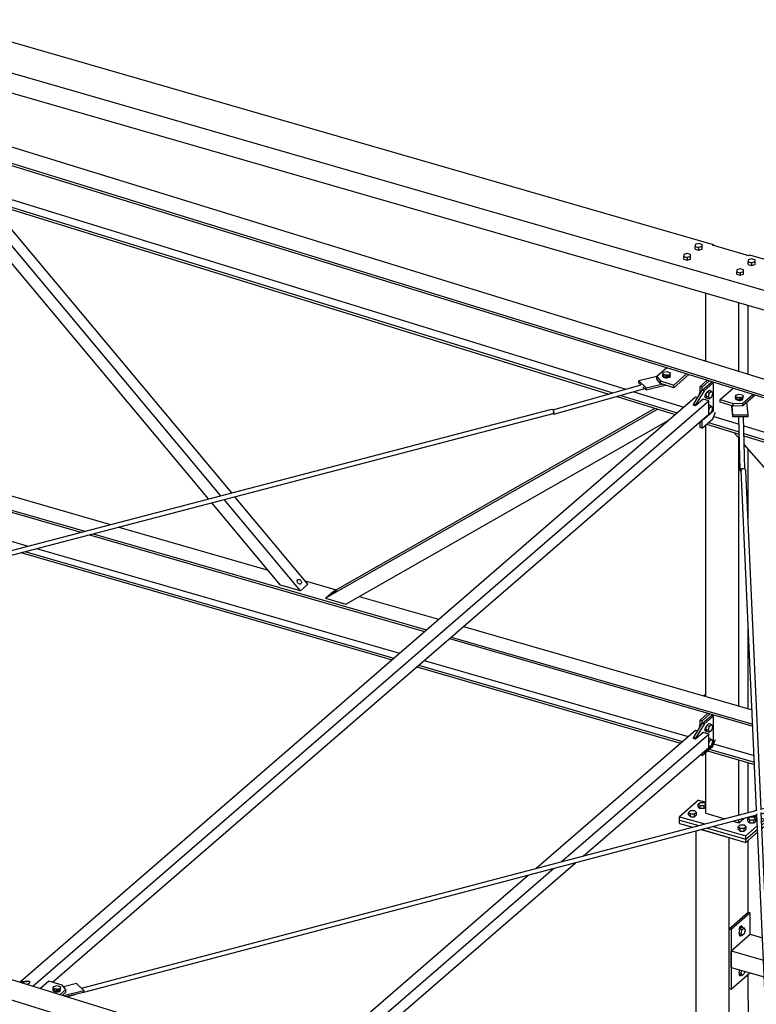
# Model space of a CAD drawing. Header units: millimetres. Extents: x -288865 to 11255, y 102926 to 380857.
# Tile 59 of 142: x -152366 to -150885, y 235475 to 237455. Entities that reach past the tile are written whole.
import ezdxf

# ---------------------------------------------------------------- set-up
doc = ezdxf.new("R2010")
doc.units = ezdxf.units.MM
doc.header["$MEASUREMENT"] = 0
doc.layers.add('TS_INNE_OBIEKTY', color=7, linetype='Continuous')
doc.layers.add('TS_LINIE_WIDOCZNE', color=7, linetype='Continuous')

# ---------------------------------------------------------------- blocks, each defined once
blk = doc.blocks.new('Part-68308383-1363 - 1330')
at = {"layer": 'TS_LINIE_WIDOCZNE', "color": 1, "linetype": 'Continuous'}
for p, q in [((12325.9, 11161.2), (12629.1, 11073.7)), ((12327.4, 11132.4), (12577.4, 11060.2)), ((12327.6, 11128.1), (12569.8, 11058.2)), ((12330.7, 11068.9), (12463.8, 11030.5)), ((12586.7, 11053.3), (13261, 10858.7)), ((12594.3, 11055.3), (13264.6, 10861.8)), ((12646, 11068.8), (12946, 10982.3)), ((12449, 11017.4), (13195.4, 10801.9)), ((12456.6, 11019.3), (13199, 10805)), ((12480.7, 11025.6), (13210.5, 10815)), ((13020.6, 10960.7), (13083, 10942.7)), ((13129.3, 10929.3), (13289.2, 10883.2)), ((13339, 10868.8), (13919.6, 10701.2)), ((13310.7, 10844.3), (13921.1, 10668.1)), ((13314.3, 10847.5), (13920.9, 10672.4)), ((13260.2, 10800.6), (13791, 10647.4)), ((13245.1, 10787.5), (13775.9, 10634.3)), ((13248.7, 10790.7), (13779.5, 10637.5)), ((13829.7, 10618.8), (13924.5, 10591.4)), ((13833.4, 10621.9), (13924.3, 10595.7)), ((13842.2, 10632.6), (13923.7, 10609.1))]:
    blk.add_line(p, q, dxfattribs=at)
blk = doc.blocks.new('Part-68308383-3561 - 1330')
at = {"layer": 'TS_LINIE_WIDOCZNE', "color": 1, "linetype": 'Continuous'}
for p, q in [((13773.6, 10479.5), (13812.2, 10468.4)), ((13773.6, 10472.9), (13773.6, 10479.5)), ((13773.6, 10472.9), (13800.1, 10465.2)), ((13817, 10460.3), (13906.9, 10434.4)), ((13829.1, 10463.5), (13906.9, 10441.1)), ((13906.9, 10441.1), (13930.4, 10461.4)), ((13939.3, 10469.1), (13945.3, 10474.4)), ((13939.6, 10462.7), (13945.3, 10467.7)), ((13945.3, 10467.7), (13945.3, 10474.4)), ((13906.9, 10434.4), (13930.7, 10455)), ((13906.9, 10434.4), (13906.9, 10441.1))]:
    blk.add_line(p, q, dxfattribs=at)
blk = doc.blocks.new('Part-68308383-1446 - 1330')
at = {"layer": 'TS_LINIE_WIDOCZNE', "color": 1, "linetype": 'Continuous'}
for p, q in [((12505.5, 10155.7), (12488.3, 10140.8)), ((12532.2, 10147.5), (12505.5, 10155.7)), ((12515.3, 10138.1), (12516, 10138.9)), ((12515.9, 10136.2), (12516, 10138.9)), ((12516, 10138.9), (12517, 10139.5)), ((12517, 10139.5), (12518.4, 10140)), ((12518.4, 10140), (12520.1, 10140.2)), ((12520.1, 10140.2), (12521.7, 10140.1)), ((12521.7, 10140.1), (12523.3, 10139.7)), ((12523.2, 10135), (12523.3, 10139.7)), ((12523.3, 10139.7), (12524.6, 10139.2)), ((12524.6, 10139.2), (12525.5, 10138.5)), ((12525.5, 10138.5), (12526, 10137.6)), ((12528.3, 10128.5), (12539.7, 10138.4)), ((12539.7, 10138.4), (12532.2, 10147.5)), ((12539.6, 10133.1), (12539.7, 10138.4)), ((12515.3, 10137.2), (12515.3, 10138.1)), ((12515.7, 10136.4), (12515.3, 10137.2)), ((12516.6, 10135.7), (12515.7, 10136.4)), ((12517.9, 10135.1), (12516.6, 10135.7)), ((12519.5, 10134.8), (12517.9, 10135.1)), ((12521.2, 10134.7), (12519.5, 10134.8)), ((12522.8, 10134.9), (12521.2, 10134.7)), ((12524.2, 10135.3), (12522.8, 10134.9)), ((12525.3, 10136), (12524.2, 10135.3)), ((12525.9, 10136.8), (12525.3, 10136)), ((12526, 10137.6), (12525.9, 10136.8)), ((12532.7, 10127.1), (12539.6, 10133.1))]:
    blk.add_line(p, q, dxfattribs=at)
blk = doc.blocks.new('Part-68308383-1655 - 1330')
at = {"layer": 'TS_LINIE_WIDOCZNE', "color": 1, "linetype": 'Continuous'}
for p, q in [((12826.4, 11125.3), (12308.6, 11744.7)), ((12851.1, 11131.7), (12349.1, 11732.2)), ((12872.9, 11137.4), (12384.9, 11721.1)), ((13026.4, 10953.7), (12879.2, 11129.8)), ((12971.4, 10951.8), (12832.8, 11117.6)), ((13011.1, 10940.4), (12857.5, 11124.1)), ((13011.1, 10940.4), (12971.4, 10951.8)), ((13026.4, 10953.7), (13011.1, 10940.4))]:
    blk.add_line(p, q, dxfattribs=at)
blk = doc.blocks.new('Part-68308383-1524 - 1330')
at = {"layer": 'TS_LINIE_WIDOCZNE', "color": 1, "linetype": 'Continuous'}
for p, q in [((13895.7, 11182.5), (13893.1, 11290.6)), ((13904.8, 11185.7), (13902.3, 11290.7)), ((13897, 11185.3), (13895.7, 11182.5)), ((13895.7, 11182.5), (13897, 11179.7)), ((13900.3, 11186.5), (13897, 11185.3)), ((13897, 11179.7), (13898.1, 11179.3)), ((13901.5, 11186.1), (13900.3, 11186.5))]:
    blk.add_line(p, q, dxfattribs=at)
blk = doc.blocks.new('Part-68308383-1525 - 1330')
at = {"layer": 'TS_LINIE_WIDOCZNE', "color": 1, "linetype": 'Continuous'}
for p, q in [((13518.7, 11304.8), (13696.7, 11354.5)), ((13521, 11296), (13703.6, 11347.1)), ((13519.4, 11304.3), (13518.8, 11304.4)), ((13519, 11296.9), (13519.4, 11296.3)), ((13521, 11301.7), (13519.4, 11304.3)), ((13519.4, 11296.3), (13521, 11296)), ((13521.6, 11298.3), (13521, 11301.7)), ((13521, 11296), (13521.6, 11298.3))]:
    blk.add_line(p, q, dxfattribs=at)
blk = doc.blocks.new('Part-68308383-1608 - 1330')
at = {"layer": 'TS_LINIE_WIDOCZNE', "color": 1, "linetype": 'Continuous'}
for p, q in [((10888.4, 10634.7), (13831.7, 9726.2)), ((12333.7, 10147.4), (13796.7, 9695.9))]:
    blk.add_line(p, q, dxfattribs=at)
blk = doc.blocks.new('Part-68308383-1640 - 1330')
at = {"layer": 'TS_LINIE_WIDOCZNE', "color": 1, "linetype": 'Continuous'}
for p, q in [((11602, 12089.1), (15257.3, 10960.8)), ((11602, 12056.1), (15229.2, 10936.4)), ((11602, 12051.5), (15225.3, 10933)), ((12293.9, 11769.2), (13665.6, 11345.8)), ((12294.4, 11753.7), (13639.4, 11338.5)), ((12294.5, 11749), (13631.6, 11336.3)), ((13647.5, 11331.4), (13764.9, 11295.1)), ((13655.3, 11333.6), (13768.9, 11298.5)), ((13681.6, 11340.9), (13782, 11309.9)), ((13842.4, 11291.3), (13893.4, 11275.5)), ((13813.8, 11280.1), (13814.9, 11279.7)), ((13828.2, 11275.6), (13893.9, 11255.3)), ((13832.1, 11279), (13893.8, 11260)), ((13902.7, 11272.6), (15166.9, 10882.4)), ((13903.1, 11257.1), (15153.7, 10871.1)), ((13903.2, 11252.5), (15149.8, 10867.7))]:
    blk.add_line(p, q, dxfattribs=at)
blk = doc.blocks.new('Part-68308383-1652 - 1330')
at = {"layer": 'TS_LINIE_WIDOCZNE', "color": 1, "linetype": 'Continuous'}
for p, q in [((13076.8, 10939.2), (13724.5, 11307.6)), ((13729.8, 11306), (13061.4, 10925.8)), ((13102.4, 10914), (13750.7, 11282.8)), ((13061.4, 10925.8), (13076.8, 10939.2)), ((13061.4, 10925.8), (13102.4, 10914))]:
    blk.add_line(p, q, dxfattribs=at)
blk = doc.blocks.new('Part-68308383-1654 - 1330')
at = {"layer": 'TS_LINIE_WIDOCZNE', "color": 1, "linetype": 'Continuous'}
for p, q in [((13894.1, 11245.9), (13883, 11258.7)), ((14430.4, 10631.3), (13903.6, 11235)), ((14467.7, 10641.2), (13945.8, 11239.3)), ((14500.7, 10649.8), (14001.3, 11222.2)), ((14614.3, 10473.1), (14474.3, 10633.6)), ((14637.4, 10493.1), (14507.3, 10642.3)), ((14552.9, 10490.8), (14437, 10623.7)), ((14614.3, 10473.1), (14552.9, 10490.8)), ((14637.4, 10493.1), (14614.3, 10473.1))]:
    blk.add_line(p, q, dxfattribs=at)
blk = doc.blocks.new('Part-68308383-1665 - 1330')
at = {"layer": 'TS_LINIE_WIDOCZNE', "color": 1, "linetype": 'Continuous'}
for p, q in [((13814.9, 11351.3), (13829.4, 11363.9)), ((13818.9, 11350.1), (13814.9, 11351.3)), ((13814.9, 11337.2), (13814.9, 11351.3)), ((13818.9, 11350.1), (13833.4, 11362.7)), ((13818.9, 11343.8), (13818.9, 11350.1)), ((13840.4, 11286.2), (13845.7, 11299.9)), ((13814.9, 11268.7), (13814.9, 11281)), ((13818.9, 11267.5), (13814.9, 11268.7)), ((13818.9, 11267.5), (13840.4, 11286.2)), ((13818.9, 11267.5), (13818.9, 11284.4))]:
    blk.add_line(p, q, dxfattribs=at)
blk = doc.blocks.new('Part-68308383-1667 - 1330')
at = {"layer": 'TS_LINIE_WIDOCZNE', "color": 1, "linetype": 'Continuous'}
for p, q in [((13855.2, 11325.3), (13881.2, 11347.9)), ((13888, 11326.8), (13888.1, 11327.7)), ((13888.4, 11326), (13888, 11326.8)), ((13888.1, 11327.7), (13888.7, 11328.5)), ((13888.6, 11325.8), (13888.7, 11328.5)), ((13888.7, 11328.5), (13889.7, 11329.1)), ((13889.7, 11329.1), (13891.1, 11329.6)), ((13891.1, 11329.6), (13892.8, 11329.8)), ((13892.8, 11329.8), (13894.4, 11329.7)), ((13894.4, 11329.7), (13896, 11329.4)), ((13895.9, 11324.6), (13896, 11329.4)), ((13896, 11329.4), (13897.3, 11328.8)), ((13897.3, 11328.8), (13898.3, 11328.1)), ((13898.3, 11328.1), (13898.7, 11327.2)), ((13898.7, 11327.2), (13898.6, 11326.4)), ((13925.6, 11334.2), (13900.8, 11312.7)), ((13900.9, 11318), (13921.2, 11335.6)), ((13855.1, 11320.1), (13855.2, 11325.3)), ((13881.7, 11311.8), (13855.1, 11320.1)), ((13855.2, 11325.3), (13881.8, 11317.1)), ((13881.7, 11311.8), (13881.8, 11317.1)), ((13900.8, 11312.7), (13881.7, 11311.8)), ((13881.8, 11317.1), (13900.9, 11318)), ((13889.3, 11325.2), (13888.4, 11326)), ((13890.6, 11324.7), (13889.3, 11325.2)), ((13892.2, 11324.3), (13890.6, 11324.7)), ((13893.9, 11324.3), (13892.2, 11324.3)), ((13895.5, 11324.5), (13893.9, 11324.3)), ((13896.9, 11324.9), (13895.5, 11324.5)), ((13898, 11325.6), (13896.9, 11324.9)), ((13898.6, 11326.4), (13898, 11325.6)), ((13900.8, 11312.7), (13900.9, 11318))]:
    blk.add_line(p, q, dxfattribs=at)
blk = doc.blocks.new('Part-68308383-1669 - 1330')
at = {"layer": 'TS_LINIE_WIDOCZNE', "color": 1, "linetype": 'Continuous'}
for p, q in [((13748, 11389.1), (13727.8, 11371.6)), ((13727.7, 11366.3), (13727.8, 11371.6)), ((13735.3, 11357.2), (13727.7, 11366.3)), ((13727.8, 11371.6), (13735.4, 11362.5)), ((13741.7, 11372.3), (13741.8, 11373.1)), ((13742.1, 11371.4), (13741.7, 11372.3)), ((13741.8, 11373.1), (13742.4, 11373.9)), ((13743, 11370.7), (13742.1, 11371.4)), ((13742.3, 11371.3), (13742.4, 11373.9)), ((13742.4, 11373.9), (13743.4, 11374.6)), ((13744.3, 11370.2), (13743, 11370.7)), ((13743.4, 11374.6), (13744.8, 11375)), ((13745.9, 11369.8), (13744.3, 11370.2)), ((13744.8, 11375), (13746.5, 11375.2)), ((13746.3, 11369.9), (13745.8, 11369.8)), ((13747.6, 11369.8), (13745.9, 11369.8)), ((13748, 11369.8), (13746.3, 11369.9)), ((13746.5, 11375.2), (13748.1, 11375.1)), ((13749.2, 11369.9), (13747.6, 11369.8)), ((13748.2, 11369.8), (13748, 11369.8)), ((13748.1, 11375.1), (13749.7, 11374.8)), ((13750.6, 11370.4), (13749.2, 11369.9)), ((13749.6, 11370.1), (13749.7, 11374.8)), ((13749.7, 11374.8), (13751, 11374.3)), ((13751.7, 11371), (13750.6, 11370.4)), ((13751, 11374.3), (13751.9, 11373.5)), ((13752.3, 11371.8), (13751.7, 11371)), ((13751.9, 11373.5), (13752.4, 11372.7)), ((13752.4, 11372.7), (13752.3, 11371.8)), ((13761.9, 11349), (13792.3, 11375.4)), ((13762, 11354.3), (13787.9, 11376.7)), ((13735.3, 11357.2), (13735.4, 11362.5)), ((13761.9, 11349), (13735.3, 11357.2)), ((13735.4, 11362.5), (13762, 11354.3)), ((13761.9, 11349), (13762, 11354.3))]:
    blk.add_line(p, q, dxfattribs=at)
blk = doc.blocks.new('Part-68308383-1676 - 1330')
at = {"layer": 'TS_LINIE_WIDOCZNE', "color": 1, "linetype": 'Continuous'}
for p, q in [((13821.5, 10729.5), (13826.2, 10733.6)), ((13825.5, 10728.4), (13826.6, 10729.4))]:
    blk.add_line(p, q, dxfattribs=at)
blk = doc.blocks.new('Part-68308383-1678 - 1330')
at = {"layer": 'TS_LINIE_WIDOCZNE', "color": 1, "linetype": 'Continuous'}
blk.add_line((13824, 11403.2), (13826.2, 11405.1), dxfattribs=at)
blk = doc.blocks.new('Part-68308383-1681 - 1330')
at = {"layer": 'TS_LINIE_WIDOCZNE', "color": 1, "linetype": 'Continuous'}
for p, q in [((13814.9, 10680.4), (13830.8, 10694.2)), ((13818.9, 10679.3), (13834.8, 10693.1)), ((13818.9, 10679.3), (13814.9, 10680.4)), ((13814.9, 10666.9), (13814.9, 10680.4)), ((13818.9, 10673.5), (13818.9, 10679.3)), ((13842.1, 10632.4), (13845.7, 10641.8)), ((13818.9, 10609.3), (13840.4, 10628)), ((13818.9, 10609.3), (13818.9, 10614.1)), ((13840.4, 10628), (13842.1, 10632.3)), ((13814.9, 10610.5), (13814.9, 10610.7)), ((13818.9, 10609.3), (13814.9, 10610.5))]:
    blk.add_line(p, q, dxfattribs=at)
blk = doc.blocks.new('Part-68308383-3542 - 1330')
at = {"layer": 'TS_LINIE_WIDOCZNE', "color": 1, "linetype": 'Continuous'}
for p, q in [((13812.1, 10519.5), (13773.6, 10486.2)), ((13812.1, 10519.5), (13826.2, 10515.4)), ((13773.6, 10486.2), (13824.3, 10471.6)), ((13773.6, 10479.5), (13773.6, 10486.2)), ((13773.6, 10479.5), (13812.2, 10468.4)), ((13921.5, 10487.9), (13929.3, 10485.7)), ((13938.7, 10483), (13945.3, 10481)), ((13939, 10475.5), (13945.3, 10481)), ((13945.3, 10474.4), (13945.3, 10481)), ((13829.1, 10463.5), (13906.9, 10441.1)), ((13841.1, 10466.7), (13906.9, 10447.7)), ((13906.9, 10447.7), (13930.1, 10467.8)), ((13906.9, 10441.1), (13930.4, 10461.4)), ((13939.3, 10469.1), (13945.3, 10474.4)), ((13906.9, 10441.1), (13906.9, 10447.7))]:
    blk.add_line(p, q, dxfattribs=at)
blk = doc.blocks.new('Part-68308383-1721 - 1330')
at = {"layer": 'TS_LINIE_WIDOCZNE', "color": 1, "linetype": 'Continuous'}
for p, q in [((13897.9, 11182.4), (13899.2, 11185.2)), ((13928.7, 10499.1), (13897.9, 11182.4)), ((13899.2, 11185.2), (13902.5, 11186.5)), ((13902.5, 11186.5), (13905.8, 11185.4)), ((13905.8, 11185.4), (13907.2, 11182.6)), ((13937.8, 10501.5), (13907.2, 11182.6)), ((13958.5, 9836), (13929, 10491.8)), ((13967.4, 9843.7), (13938.1, 10494.4))]:
    blk.add_line(p, q, dxfattribs=at)
blk = doc.blocks.new('Part-68308383-1722 - 1330')
at = {"layer": 'TS_LINIE_WIDOCZNE', "color": 1, "linetype": 'Continuous'}
for p, q in [((13936.6, 10501.2), (15072.2, 10800.5)), ((13938.2, 10492.3), (15056.8, 10787.1)), ((12570.9, 10141.2), (13930.1, 10499.5)), ((12575.3, 10133.1), (13929.1, 10489.9)), ((12542.2, 10124.6), (12542.7, 10124.5)), ((12542.7, 10124.5), (12558, 10128.5)), ((12542.7, 10124.5), (12542.8, 10124.7))]:
    blk.add_line(p, q, dxfattribs=at)
blk = doc.blocks.new('Part-68308383-1726 - 1330')
at = {"layer": 'TS_LINIE_WIDOCZNE', "color": 1, "linetype": 'Continuous'}
for p, q in [((12333.3, 10996.4), (13516.7, 11305.6)), ((12334.9, 10987.5), (13519.8, 11297.1)), ((13516.7, 11305.6), (13518.3, 11305.4)), ((13518.3, 11305.4), (13518.9, 11304.4)), ((13519.8, 11297.1), (13520.5, 11299.4)), ((10961.4, 10638), (12326.7, 10994.7)), ((10965.8, 10629.8), (12325.8, 10985.2)), ((10932.8, 10621.3), (10933.2, 10621.3)), ((10933.2, 10621.3), (10946, 10624.7)), ((10933.2, 10621.3), (10933.2, 10621.4))]:
    blk.add_line(p, q, dxfattribs=at)
blk = doc.blocks.new('Part-68308383-2131 - 1330')
at = {"layer": 'TS_LINIE_WIDOCZNE', "color": 1, "linetype": 'Continuous'}
for p, q in [((13801.6, 10645.1), (13818.9, 10673.5)), ((13818.9, 10673.5), (13838.1, 10690.1)), ((13822.9, 10672.3), (13818.9, 10673.5)), ((13842.1, 10689), (13822.9, 10672.3)), ((13842.1, 10689), (13838.1, 10690.1)), ((13842.1, 10632.3), (13842.1, 10689)), ((13822.9, 10672.3), (13805.5, 10644)), ((13805.5, 10644), (13801.6, 10645.1)), ((13801.6, 10643.5), (13801.6, 10645.1)), ((13805.5, 10644), (13805.5, 10642.3)), ((13820.4, 10615.4), (13822.9, 10615.7)), ((13822.9, 10615.7), (13842.1, 10632.3))]:
    blk.add_line(p, q, dxfattribs=at)
blk = doc.blocks.new('Part-68308383-1967 - 1330')
at = {"layer": 'TS_LINIE_WIDOCZNE', "color": 1, "linetype": 'Continuous'}
for p, q in [((12445.2, 10154.1), (12445.4, 10154.3)), ((12445.4, 10154.3), (12462.7, 10155.9)), ((12445.4, 10154.3), (12449.4, 10153.1)), ((12449.4, 10153.1), (12449.1, 10152.9)), ((12466.7, 10154.8), (12449.4, 10153.1)), ((12462.7, 10155.9), (12466.7, 10154.8)), ((12466.7, 10153.1), (12466.7, 10154.8))]:
    blk.add_line(p, q, dxfattribs=at)
blk = doc.blocks.new('Part-68308383-1969 - 1330')
at = {"layer": 'TS_LINIE_WIDOCZNE', "color": 1, "linetype": 'Continuous'}
for p, q in [((12561.1, 10150.9), (12534.8, 10144.3)), ((12575.3, 10136.8), (12561.1, 10150.9)), ((12534.5, 10126.6), (12575.3, 10136.8)), ((12575.2, 10132.8), (12541.6, 10124.4)), ((12575.3, 10136.8), (12575.2, 10132.8))]:
    blk.add_line(p, q, dxfattribs=at)
blk = doc.blocks.new('Part-68308383-2008 - 1330')
at = {"layer": 'TS_LINIE_WIDOCZNE', "color": 1, "linetype": 'Continuous'}
for p, q in [((13818.9, 11343.8), (13838.1, 11360.4)), ((13842.1, 11359.3), (13822.9, 11342.6)), ((13842.1, 11359.3), (13838.1, 11360.4)), ((13842.1, 11302.6), (13842.1, 11359.3)), ((13801.6, 11315.4), (13818.9, 11343.8)), ((13822.9, 11342.6), (13805.5, 11314.3)), ((13822.9, 11342.6), (13818.9, 11343.8)), ((13805.5, 11314.3), (13801.6, 11315.4)), ((13801.6, 11313.8), (13801.6, 11315.4)), ((13805.5, 11314.3), (13805.5, 11312.6)), ((13822.9, 11286), (13842.1, 11302.6)), ((13820.4, 11285.7), (13822.9, 11286))]:
    blk.add_line(p, q, dxfattribs=at)
blk = doc.blocks.new('Part-68308383-2010 - 1330')
at = {"layer": 'TS_LINIE_WIDOCZNE', "color": 1, "linetype": 'Continuous'}
for p, q in [((13880.6, 11290.5), (13878.8, 11312.7)), ((13880.7, 11294.5), (13879.2, 11312.6)), ((13911.4, 11294.7), (13909.3, 11320.1)), ((13880.6, 11290.5), (13880.7, 11294.5)), ((13911.4, 11290.7), (13880.6, 11290.5)), ((13880.7, 11294.5), (13911.4, 11294.7)), ((13911.4, 11290.7), (13911.4, 11294.7))]:
    blk.add_line(p, q, dxfattribs=at)
blk = doc.blocks.new('Part-68308383-2019 - 1330')
at = {"layer": 'TS_LINIE_WIDOCZNE', "color": 1, "linetype": 'Continuous'}
for p, q in [((13727.8, 11371.6), (13692, 11362.6)), ((13691.9, 11358.7), (13692, 11362.6)), ((13691.9, 11358.7), (13696.2, 11354.4)), ((13692, 11362.6), (13706.2, 11348.5)), ((13699.9, 11350.8), (13706.2, 11344.6)), ((13706.2, 11348.5), (13737.8, 11356.4)), ((13706.2, 11344.6), (13744.9, 11354.3)), ((13706.2, 11344.6), (13706.2, 11348.5))]:
    blk.add_line(p, q, dxfattribs=at)
blk = doc.blocks.new('Part-68308383-2093 - 1330')
at = {"layer": 'TS_LINIE_WIDOCZNE', "color": 1, "linetype": 'Continuous'}
for p, q in [((12316.5, 12077.1), (13841.6, 11636.8)), ((12229.3, 12040.1), (15375.7, 11131.8)), ((12229.3, 12000.1), (15375.7, 11091.8)), ((13840, 11635.5), (13841.6, 11636.8)), ((13913.3, 11614.3), (13840, 11635.5)), ((13841.6, 11636.8), (13841.6, 11635)), ((13914.9, 11615.7), (13913.3, 11614.3)), ((15429.5, 11178.4), (13914.9, 11615.7))]:
    blk.add_line(p, q, dxfattribs=at)
blk = doc.blocks.new('Part-68308383-2321 - 1330')
at = {"layer": 'TS_LINIE_WIDOCZNE', "color": 1, "linetype": 'Continuous'}
for p, q in [((12447.9, 10154.5), (13805.6, 11330.4)), ((13805.6, 11330.4), (13809.9, 11329.1)), ((12473, 10145.6), (13832.3, 11322.7)), ((13805.5, 11312.6), (13801.6, 11313.8)), ((13820.9, 11325.9), (13805.5, 11312.6)), ((13832.3, 11322.7), (13820.9, 11325.9)), ((13832.3, 11296), (13832.3, 11322.7)), ((12512.9, 10153.5), (13832.3, 11296)), ((12461.9, 10149), (12466.7, 10153.1))]:
    blk.add_line(p, q, dxfattribs=at)
blk = doc.blocks.new('Part-68308383-2340 - 1330')
at = {"layer": 'TS_LINIE_WIDOCZNE', "color": 1, "linetype": 'Continuous'}
for p, q in [((13484.6, 10382), (13805.6, 10660.1)), ((13820.9, 10655.6), (13805.5, 10642.3)), ((13805.6, 10660.1), (13809.9, 10658.8)), ((13832.3, 10652.4), (13820.9, 10655.6)), ((13535.7, 10395.5), (13832.3, 10652.4)), ((13805.5, 10642.3), (13801.6, 10643.5)), ((13832.3, 10625.7), (13832.3, 10652.4)), ((13579.9, 10407.2), (13832.3, 10625.7)), ((13043.7, 9969.4), (13520.2, 10382.1)), ((13066.3, 9962.4), (13564.4, 10393.8)), ((13017.5, 9977.5), (13469.1, 10368.7)), ((12761.5, 9755.8), (12880.4, 9858.8)), ((12777, 9738.5), (12906.6, 9850.7)), ((12790.4, 9723.4), (12929.2, 9843.7)), ((12510.9, 9538.8), (12712.2, 9713.2)), ((12513.1, 9509.9), (12727.7, 9695.8)), ((12515, 9484.9), (12741.1, 9680.8)), ((12447.9, 9484.2), (12502.2, 9531.3)), ((12467.3, 9470.3), (12504.4, 9502.4)), ((12456, 9473.6), (12466.7, 9482.8)), ((12490.4, 9463.6), (12506.3, 9477.4))]:
    blk.add_line(p, q, dxfattribs=at)
blk = doc.blocks.new('Bolt-68308383-3619 - 1330')
at = {"layer": 'TS_INNE_OBIEKTY', "color": 1, "linetype": 'Continuous'}
for p, q in [((13811.2, 10511.6), (13815.1, 10515.1)), ((13815.1, 10515.1), (13823.1, 10515.1)), ((13823.1, 10515.1), (13826.2, 10512.5)), ((13791.9, 10495), (13795.9, 10498.4)), ((13791.9, 10489.7), (13791.9, 10495)), ((13795.9, 10491.5), (13791.9, 10495)), ((13795.9, 10498.4), (13803.9, 10498.4)), ((13803.9, 10498.4), (13807.9, 10495)), ((13807.9, 10495), (13803.9, 10491.5)), ((13807.9, 10489.7), (13807.9, 10495)), ((13811.2, 10506.4), (13811.2, 10511.6)), ((13815.1, 10508.2), (13811.2, 10511.6)), ((13811.2, 10506.4), (13815.1, 10502.9)), ((13815.1, 10502.9), (13815.1, 10508.2)), ((13823.1, 10508.2), (13815.1, 10508.2)), ((13823.1, 10502.9), (13815.1, 10502.9)), ((13826.2, 10510.8), (13823.1, 10508.2)), ((13823.1, 10502.9), (13823.1, 10508.2)), ((13826.2, 10505.5), (13823.1, 10502.9)), ((13791.9, 10489.7), (13795.9, 10486.2)), ((13795.9, 10486.2), (13795.9, 10491.5)), ((13803.9, 10491.5), (13795.9, 10491.5)), ((13795.9, 10486.2), (13803.9, 10486.2)), ((13803.9, 10486.2), (13803.9, 10491.5)), ((13803.9, 10486.2), (13807.9, 10489.7)), ((13911.1, 10482.8), (13915, 10486.2)), ((13911.1, 10477.5), (13911.1, 10482.8)), ((13915.1, 10479.3), (13911.1, 10482.8)), ((13911.1, 10477.5), (13915.1, 10474)), ((13915.1, 10474), (13915.1, 10479.3)), ((13923.1, 10479.3), (13915.1, 10479.3)), ((13915.3, 10486.2), (13923.1, 10486.2)), ((13923.1, 10486.2), (13927.1, 10482.8)), ((13927.1, 10482.8), (13923.1, 10479.3)), ((13923.1, 10474), (13923.1, 10479.3)), ((13923.1, 10474), (13927.1, 10477.5)), ((13927.1, 10477.5), (13927.1, 10482.8)), ((13891.8, 10466.1), (13895.8, 10469.6)), ((13891.8, 10460.9), (13891.8, 10466.1)), ((13895.8, 10462.7), (13891.8, 10466.1)), ((13891.8, 10460.9), (13895.8, 10457.4)), ((13895.8, 10469.6), (13903.8, 10469.6)), ((13895.8, 10457.4), (13895.8, 10462.7)), ((13903.8, 10462.7), (13895.8, 10462.7)), ((13895.8, 10457.4), (13903.8, 10457.4)), ((13903.8, 10469.6), (13907.8, 10466.1)), ((13907.8, 10466.1), (13903.8, 10462.7)), ((13903.8, 10457.4), (13903.8, 10462.7)), ((13903.8, 10457.4), (13907.8, 10460.9)), ((13907.8, 10460.9), (13907.8, 10466.1)), ((13915.1, 10474), (13923.1, 10474))]:
    blk.add_line(p, q, dxfattribs=at)
blk = doc.blocks.new('Bolt-68308383-3627 - 1330')
at = {"layer": 'TS_INNE_OBIEKTY', "color": 1, "linetype": 'Continuous'}
for p, q in [((13894.8, 10260.6), (13892.8, 10252.9)), ((13894.1, 10259.3), (13894.3, 10261.3)), ((13894.1, 10257.9), (13894.1, 10259.3)), ((13894.3, 10261.3), (13894.9, 10263.3)), ((13898.8, 10264.1), (13894.8, 10260.6)), ((13894.8, 10260.6), (13899.8, 10259.1)), ((13894.9, 10263.3), (13895.8, 10265.1)), ((13895.8, 10265.1), (13896.8, 10266.3)), ((13896.8, 10266.3), (13897.8, 10266.9)), ((13897.8, 10266.9), (13898.7, 10266.6)), ((13897.8, 10251.4), (13899.8, 10259.1)), ((13898.7, 10266.6), (13899.3, 10265.6)), ((13898.8, 10264.1), (13903.8, 10262.6)), ((13899.3, 10265.6), (13899.5, 10264)), ((13899.5, 10264), (13899.5, 10263.9)), ((13899.8, 10259.1), (13903.8, 10262.6)), ((13903.8, 10262.6), (13905.8, 10258.3)), ((13905.8, 10258.3), (13903.8, 10250.6)), ((13892.8, 10252.9), (13894.8, 10248.6)), ((13892.8, 10252.9), (13897.8, 10251.4)), ((13894.1, 10248.7), (13894.1, 10250.1)), ((13894.3, 10247.1), (13894.1, 10248.7)), ((13894.9, 10246.1), (13894.3, 10247.1)), ((13894.8, 10248.6), (13899.8, 10247.2)), ((13895.8, 10245.8), (13894.9, 10246.1)), ((13896.8, 10246.3), (13895.8, 10245.8)), ((13897.8, 10247.6), (13896.8, 10246.3)), ((13899.8, 10247.2), (13897.8, 10251.4)), ((13897.9, 10247.7), (13897.8, 10247.6)), ((13903.8, 10250.6), (13899.8, 10247.2)), ((13894.2, 10178.3), (13892.8, 10172.9)), ((13894.1, 10178), (13894.1, 10178.3)), ((13892.8, 10172.9), (13894.8, 10168.7)), ((13892.8, 10172.9), (13897.8, 10171.5)), ((13894.1, 10168.7), (13894.1, 10170.1)), ((13894.3, 10167.1), (13894.1, 10168.7)), ((13894.9, 10166.1), (13894.3, 10167.1)), ((13894.8, 10168.7), (13899.8, 10167.2)), ((13895.8, 10165.9), (13894.9, 10166.1)), ((13896.8, 10166.4), (13895.8, 10165.9)), ((13897.8, 10167.6), (13896.8, 10166.4)), ((13897.8, 10171.5), (13899.2, 10176.8)), ((13899.8, 10167.2), (13897.8, 10171.5)), ((13897.9, 10167.8), (13897.8, 10167.6)), ((13903.8, 10170.7), (13899.8, 10167.2)), ((13904.9, 10175.1), (13903.8, 10170.7))]:
    blk.add_line(p, q, dxfattribs=at)
blk = doc.blocks.new('Bolt-68308383-2494 - 1330')
at = {"layer": 'TS_INNE_OBIEKTY', "color": 1, "linetype": 'Continuous'}
for p, q in [((12513.8, 10135.9), (12513.9, 10141.1)), ((12513.9, 10141.1), (12514.9, 10145.1)), ((12520.3, 10138.6), (12513.9, 10141.1)), ((12514.9, 10145.1), (12522.2, 10146.6)), ((12520.2, 10133.3), (12520.3, 10138.6)), ((12527.7, 10140.1), (12520.3, 10138.6)), ((12522.2, 10146.6), (12528.6, 10144.1)), ((12527.5, 10134.8), (12527.7, 10140.1)), ((12527.5, 10134.8), (12528.5, 10138.8)), ((12528.6, 10144.1), (12527.7, 10140.1)), ((12528.5, 10138.8), (12528.6, 10144.1)), ((12513.8, 10135.9), (12520.2, 10133.3)), ((12520.2, 10133.3), (12527.5, 10134.8))]:
    blk.add_line(p, q, dxfattribs=at)
blk = doc.blocks.new('Bolt-68308383-2543 - 1330')
at = {"layer": 'TS_INNE_OBIEKTY', "color": 1, "linetype": 'Continuous'}
for p, q in [((13814.9, 11342.4), (13813.3, 11336.3)), ((13813.3, 11336.3), (13813.7, 11335.4)), ((13813.3, 11336.3), (13814.2, 11336.1)), ((13824.8, 11330.9), (13825, 11332.9)), ((13825, 11329.3), (13824.8, 11330.9)), ((13825, 11332.9), (13825.6, 11334.9)), ((13825.6, 11328.3), (13825, 11329.3)), ((13825.6, 11334.9), (13826.4, 11336.7)), ((13826.4, 11328.1), (13825.6, 11328.3)), ((13826.4, 11336.7), (13827.5, 11337.9)), ((13827.5, 11328.6), (13826.4, 11328.1)), ((13826.6, 11332.5), (13828.5, 11340.2)), ((13826.6, 11332.5), (13828.5, 11328.2)), ((13826.6, 11332.5), (13831.8, 11331)), ((13827.5, 11337.9), (13828.1, 11338.5)), ((13828.1, 11329.2), (13827.5, 11328.6)), ((13828.5, 11340.2), (13832.5, 11343.7)), ((13828.5, 11340.2), (13833.8, 11338.7)), ((13828.5, 11328.2), (13833.8, 11326.7)), ((13831.8, 11331), (13833.8, 11338.7)), ((13833.8, 11326.7), (13831.8, 11331)), ((13832.5, 11343.7), (13837.8, 11342.1)), ((13833.7, 11343.3), (13834.7, 11343.8)), ((13833.8, 11338.7), (13837.8, 11342.1)), ((13837.8, 11330.2), (13833.8, 11326.7)), ((13834.7, 11343.8), (13835.5, 11343.5)), ((13835.5, 11343.5), (13836, 11342.7)), ((13837.8, 11342.1), (13839.8, 11337.9)), ((13839.8, 11337.9), (13837.8, 11330.2)), ((13832.3, 11313.4), (13832.5, 11313.7)), ((13832.3, 11309.2), (13833.8, 11308.7)), ((13832.3, 11302.6), (13833.8, 11308.7)), ((13832.5, 11313.7), (13837.8, 11312.2)), ((13833.7, 11313.3), (13834.7, 11313.8)), ((13833.8, 11308.7), (13837.8, 11312.2)), ((13834.7, 11313.8), (13835.5, 11313.6)), ((13835.5, 11313.6), (13836, 11312.7)), ((13837.8, 11312.2), (13839.8, 11307.9)), ((13839.8, 11307.9), (13837.8, 11300.2)), ((13833.8, 11296.7), (13832.3, 11300.1)), ((13832.3, 11297.2), (13833.8, 11296.7)), ((13837.8, 11300.2), (13833.8, 11296.7))]:
    blk.add_line(p, q, dxfattribs=at)
blk = doc.blocks.new('Bolt-68308383-2545 - 1330')
at = {"layer": 'TS_INNE_OBIEKTY', "color": 1, "linetype": 'Continuous'}
for p, q in [((13886.5, 11328.7), (13886.6, 11333.9)), ((13887.5, 11324.6), (13886.5, 11328.7)), ((13886.6, 11333.9), (13893, 11336.3)), ((13887.6, 11329.9), (13886.6, 11333.9)), ((13887.5, 11324.6), (13887.6, 11329.9)), ((13894.9, 11328.2), (13887.6, 11329.9)), ((13893, 11336.3), (13900.4, 11334.5)), ((13894.8, 11322.9), (13894.9, 11328.2)), ((13901.3, 11330.5), (13894.9, 11328.2)), ((13900.4, 11334.5), (13901.3, 11330.5)), ((13901.2, 11325.2), (13901.3, 11330.5)), ((13894.8, 11322.9), (13887.5, 11324.6)), ((13894.8, 11322.9), (13901.2, 11325.2))]:
    blk.add_line(p, q, dxfattribs=at)
blk = doc.blocks.new('Bolt-68308383-2555 - 1330')
at = {"layer": 'TS_INNE_OBIEKTY', "color": 1, "linetype": 'Continuous'}
for p, q in [((13740.1, 11370.9), (13740.2, 11376.1)), ((13740.1, 11370.9), (13746.5, 11368.3)), ((13740.2, 11376.1), (13741.2, 11380.1)), ((13746.6, 11373.6), (13740.2, 11376.1)), ((13741.2, 11380.1), (13748.5, 11381.6)), ((13746.5, 11368.3), (13746.6, 11373.6)), ((13753.8, 11369.8), (13746.5, 11368.3)), ((13753.9, 11375.1), (13746.6, 11373.6)), ((13748.5, 11381.6), (13754.9, 11379.1)), ((13753.8, 11369.8), (13753.9, 11375.1)), ((13754.8, 11373.8), (13753.8, 11369.8)), ((13754.9, 11379.1), (13753.9, 11375.1)), ((13754.8, 11373.8), (13754.9, 11379.1)), ((13746.2, 11353.8), (13745.7, 11354)), ((13746.2, 11353.8), (13746.2, 11353.9)), ((13746.3, 11353.8), (13746.2, 11353.8))]:
    blk.add_line(p, q, dxfattribs=at)
blk = doc.blocks.new('Bolt-68308383-2666 - 1330')
at = {"layer": 'TS_INNE_OBIEKTY', "color": 1, "linetype": 'Continuous'}
for p, q in [((13828.5, 10669.9), (13832.5, 10673.4)), ((13832.5, 10673.4), (13837.8, 10671.8)), ((13833.7, 10673), (13834.7, 10673.5)), ((13834.7, 10673.5), (13835.5, 10673.2)), ((13835.5, 10673.2), (13836, 10672.4)), ((13814.9, 10672.1), (13813.3, 10666)), ((13813.3, 10666), (13813.7, 10665.1)), ((13813.3, 10666), (13814.2, 10665.8)), ((13824.8, 10660.6), (13825, 10662.6)), ((13825, 10659), (13824.8, 10660.6)), ((13825, 10662.6), (13825.6, 10664.6)), ((13825.6, 10658), (13825, 10659)), ((13825.6, 10664.6), (13826.4, 10666.4)), ((13826.4, 10657.8), (13825.6, 10658)), ((13826.4, 10666.4), (13827.5, 10667.6)), ((13827.5, 10658.3), (13826.4, 10657.8)), ((13826.6, 10662.2), (13828.5, 10669.9)), ((13826.6, 10662.2), (13828.5, 10657.9)), ((13826.6, 10662.2), (13831.8, 10660.7)), ((13827.5, 10667.6), (13828.1, 10668.2)), ((13828.1, 10658.9), (13827.5, 10658.3)), ((13828.5, 10669.9), (13833.8, 10668.4)), ((13828.5, 10657.9), (13833.8, 10656.4)), ((13831.8, 10660.7), (13833.8, 10668.4)), ((13833.8, 10656.4), (13831.8, 10660.7)), ((13833.8, 10668.4), (13837.8, 10671.8)), ((13837.8, 10659.8), (13833.8, 10656.4)), ((13837.8, 10671.8), (13839.8, 10667.6)), ((13839.8, 10667.6), (13837.8, 10659.8)), ((13832.3, 10643.1), (13832.5, 10643.4)), ((13832.3, 10638.9), (13833.8, 10638.4)), ((13832.3, 10632.3), (13833.8, 10638.4)), ((13832.5, 10643.4), (13837.8, 10641.9)), ((13833.7, 10643), (13834.7, 10643.5)), ((13833.8, 10638.4), (13837.8, 10641.9)), ((13834.7, 10643.5), (13835.5, 10643.3)), ((13835.5, 10643.3), (13836, 10642.4)), ((13837.8, 10641.9), (13839.8, 10637.6)), ((13839.8, 10637.6), (13837.8, 10629.9)), ((13833.8, 10626.4), (13832.3, 10629.8)), ((13832.3, 10626.9), (13833.8, 10626.4)), ((13837.8, 10629.9), (13833.8, 10626.4))]:
    blk.add_line(p, q, dxfattribs=at)
blk = doc.blocks.new('Part-68308383-3536 - 1330')
at = {"layer": 'TS_LINIE_WIDOCZNE', "color": 1, "linetype": 'Continuous'}
for p, q in [((13826.2, 11402.5), (13826.2, 11539.1)), ((13892.8, 11381.9), (13892.8, 11519.9)), ((13912, 11376), (13912, 11514.3)), ((13826.2, 10729.5), (13826.2, 11273.9)), ((13892.8, 10708.9), (13892.8, 11247.4)), ((13912, 11074.4), (13912, 11225.4)), ((13912, 10703.4), (13912, 10869.2)), ((13826.2, 10493.2), (13826.2, 10615.7)), ((13892.8, 10489.6), (13892.8, 10600.6)), ((13912, 10494.7), (13912, 10595)), ((13826.2, 10493.2), (13864.5, 10482.2)), ((13881.3, 10477.3), (13892.8, 10474)), ((13892.8, 10474), (13903.3, 10483.1)), ((13892.8, 10474), (13892.8, 10480.3))]:
    blk.add_line(p, q, dxfattribs=at)
blk = doc.blocks.new('Bolt-68308383-2959 - 1330')
at = {"layer": 'TS_INNE_OBIEKTY', "color": 1, "linetype": 'Continuous'}
for p, q in [((13004.5, 10960.8), (13004.8, 10962)), ((13004.7, 10959.4), (13004.5, 10960.8)), ((13005.3, 10957.9), (13004.7, 10959.4)), ((13004.8, 10962), (13005.4, 10963)), ((13006.2, 10956.5), (13005.3, 10957.9)), ((13005.4, 10963), (13006.4, 10963.5)), ((13007.4, 10955.3), (13006.2, 10956.5)), ((13006.4, 10963.5), (13007.7, 10963.5)), ((13008.7, 10954.5), (13007.4, 10955.3)), ((13007.7, 10963.5), (13009, 10963.1)), ((13010.1, 10954.1), (13008.7, 10954.5)), ((13009, 10963.1), (13010.4, 10962.3)), ((13011.3, 10954.2), (13010.1, 10954.1)), ((13010.4, 10962.3), (13011.6, 10961.2)), ((13012.3, 10954.7), (13011.3, 10954.2)), ((13011.6, 10961.2), (13012.5, 10959.8)), ((13013, 10955.6), (13012.3, 10954.7)), ((13012.5, 10959.8), (13013.1, 10958.3)), ((13013.3, 10956.9), (13013, 10955.6)), ((13013.1, 10958.3), (13013.3, 10956.9))]:
    blk.add_line(p, q, dxfattribs=at)
blk = doc.blocks.new('Bolt-68308383-2961 - 1330')
at = {"layer": 'TS_INNE_OBIEKTY', "color": 1, "linetype": 'Continuous'}
for p, q in [((13074.8, 10935.2), (13075, 10935.6)), ((13075, 10935.2), (13074.8, 10935.2)), ((13075, 10935.6), (13075.7, 10936.2)), ((13075.6, 10935.4), (13075, 10935.2)), ((13076.5, 10935.9), (13075.6, 10935.4)), ((13075.7, 10936.2), (13076.7, 10937.1)), ((13077.8, 10936.7), (13076.5, 10935.9)), ((13076.7, 10937.1), (13077.9, 10938)), ((13079.1, 10937.5), (13077.8, 10936.7)), ((13077.9, 10938), (13079.3, 10938.9)), ((13080.5, 10938.5), (13079.1, 10937.5)), ((13079.3, 10938.9), (13080.7, 10939.8)), ((13081.8, 10939.4), (13080.5, 10938.5)), ((13080.7, 10939.8), (13081.9, 10940.6)), ((13082.8, 10940.3), (13081.8, 10939.4)), ((13081.9, 10940.6), (13082.9, 10941.1)), ((13083.4, 10940.9), (13082.8, 10940.3)), ((13082.9, 10941.1), (13083.5, 10941.3)), ((13083.7, 10941.2), (13083.4, 10940.9)), ((13083.5, 10941.3), (13083.7, 10941.2))]:
    blk.add_line(p, q, dxfattribs=at)
blk = doc.blocks.new('Part-68308383-3512 - 1330')
at = {"layer": 'TS_LINIE_WIDOCZNE', "color": 1, "linetype": 'Continuous'}
for p, q in [((13877.6, 10216.4), (13916, 10249.7)), ((13916, 10249.7), (13940.2, 10242.7)), ((13949.6, 10240), (14306.2, 10137)), ((13877.6, 10183), (13877.6, 10216.4)), ((13877.6, 10216.4), (13942.3, 10197.7)), ((13877.6, 10183), (13943.8, 10163.9)), ((13951.6, 10195), (14267.7, 10103.7)), ((13953.1, 10161.2), (14238.9, 10078.8)), ((14434, 10100.1), (15169.8, 9887.7)), ((14395.6, 10066.8), (15156.2, 9847.2)), ((14366.7, 10041.8), (15146, 9816.9)), ((15178.2, 9885.3), (15439.7, 9809.8)), ((15164.6, 9844.8), (15439.7, 9765.4)), ((15154.4, 9814.5), (15439.7, 9732.1))]:
    blk.add_line(p, q, dxfattribs=at)
blk = doc.blocks.new('Part-68308383-3548 - 1330')
at = {"layer": 'TS_LINIE_WIDOCZNE', "color": 1, "linetype": 'Continuous'}
for p, q in [((13807, 9733.8), (13806.9, 10457.7)), ((13873.6, 10444), (13817, 10460.3)), ((13873.6, 9762.4), (13873.6, 10444)), ((13912, 10294.1), (13912, 10438.9)), ((13912.1, 9795.7), (13912, 10169.6)), ((13807, 9524.1), (13807, 9557.1)), ((13912.1, 9053.2), (13912.1, 9516.6)), ((13873.7, 9064.3), (13873.6, 9497.6)), ((13807, 9083.6), (13807, 9464.7)), ((13807.1, 8531.3), (13807, 8975.2)), ((13873.7, 8512.1), (13873.7, 8956)), ((13912.2, 8616.4), (13912.1, 8944.9)), ((13873.7, 8512.1), (13807.1, 8531.3)), ((13894.1, 8529.7), (13873.7, 8512.1))]:
    blk.add_line(p, q, dxfattribs=at)
blk = doc.blocks.new('Part-68308383-3550 - 1330')
at = {"layer": 'TS_LINIE_WIDOCZNE', "color": 1, "linetype": 'Continuous'}
for p, q in [((13873.6, 10260.8), (13912, 10294.1)), ((13916, 10293), (13877.6, 10259.7)), ((13912, 10294.1), (13916, 10293)), ((13916, 10249.7), (13916, 10293)), ((13873.6, 10140.9), (13873.6, 10260.8)), ((13873.6, 10260.8), (13877.6, 10259.7)), ((13877.6, 10259.7), (13877.6, 10139.7)), ((13877.6, 10139.7), (13915.1, 10172.2)), ((13873.6, 10140.9), (13877.6, 10139.7))]:
    blk.add_line(p, q, dxfattribs=at)
blk = doc.blocks.new('Bolt-68308383-3615 - 1330')
at = {"layer": 'TS_INNE_OBIEKTY', "color": 1, "linetype": 'Continuous'}
for p, q in [((13812, 11639.1), (13805, 11637.1)), ((13805, 11637.1), (13805, 11633.1)), ((13805, 11633.1), (13812, 11631.1)), ((13805, 11627.8), (13805, 11633.1)), ((13805, 11627.8), (13812, 11625.8)), ((13818.9, 11637.1), (13812, 11639.1)), ((13818.9, 11633.1), (13812, 11631.1)), ((13812, 11631.1), (13812, 11625.8)), ((13812, 11625.8), (13818.9, 11627.8)), ((13818.9, 11633.1), (13818.9, 11637.1)), ((13818.9, 11627.8), (13818.9, 11633.1)), ((13788.9, 11619.1), (13782, 11617.1)), ((13782, 11617.1), (13782, 11613.1)), ((13782, 11613.1), (13788.9, 11611.1)), ((13782, 11607.8), (13782, 11613.1)), ((13782, 11607.8), (13788.9, 11605.8)), ((13795.8, 11617.1), (13788.9, 11619.1)), ((13795.8, 11613.1), (13788.9, 11611.1)), ((13788.9, 11611.1), (13788.9, 11605.8)), ((13788.9, 11605.8), (13795.8, 11607.8)), ((13795.8, 11613.1), (13795.8, 11617.1)), ((13795.8, 11607.8), (13795.8, 11613.1)), ((13918.6, 11608.3), (13911.6, 11606.3)), ((13911.6, 11606.3), (13911.6, 11602.3)), ((13925.5, 11606.3), (13918.6, 11608.3)), ((13925.5, 11602.3), (13925.5, 11606.3)), ((13895.5, 11588.3), (13888.6, 11586.3)), ((13888.6, 11586.3), (13888.6, 11582.3)), ((13902.4, 11586.3), (13895.5, 11588.3)), ((13902.4, 11582.3), (13902.4, 11586.3)), ((13911.6, 11602.3), (13918.6, 11600.3)), ((13911.6, 11597), (13911.6, 11602.3)), ((13911.6, 11597), (13918.6, 11595)), ((13925.5, 11602.3), (13918.6, 11600.3)), ((13918.6, 11600.3), (13918.6, 11595)), ((13918.6, 11595), (13925.5, 11597)), ((13925.5, 11597), (13925.5, 11602.3)), ((13888.6, 11582.3), (13895.5, 11580.3)), ((13888.6, 11577.1), (13888.6, 11582.3)), ((13888.6, 11577.1), (13895.5, 11575.1)), ((13902.4, 11582.3), (13895.5, 11580.3)), ((13895.5, 11580.3), (13895.5, 11575.1)), ((13895.5, 11575.1), (13902.4, 11577.1)), ((13902.4, 11577.1), (13902.4, 11582.3))]:
    blk.add_line(p, q, dxfattribs=at)

msp = doc.modelspace()

# ---------------------------------------------------------------- block references
for name in ['Part-68308383-1363 - 1330', 'Part-68308383-1640 - 1330', 'Part-68308383-2093 - 1330', 'Part-68308383-1655 - 1330', 'Bolt-68308383-3615 - 1330', 'Part-68308383-3536 - 1330', 'Part-68308383-1678 - 1330', 'Part-68308383-1669 - 1330', 'Bolt-68308383-2555 - 1330', 'Part-68308383-2019 - 1330', 'Part-68308383-1665 - 1330', 'Part-68308383-1525 - 1330', 'Part-68308383-2008 - 1330', 'Bolt-68308383-2543 - 1330', 'Part-68308383-1667 - 1330', 'Part-68308383-2321 - 1330', 'Bolt-68308383-2545 - 1330', 'Part-68308383-1726 - 1330', 'Part-68308383-1652 - 1330', 'Part-68308383-2010 - 1330', 'Part-68308383-1524 - 1330', 'Part-68308383-1654 - 1330', 'Part-68308383-1721 - 1330', 'Bolt-68308383-2959 - 1330', 'Bolt-68308383-2961 - 1330', 'Part-68308383-1608 - 1330', 'Part-68308383-1722 - 1330', 'Part-68308383-1676 - 1330', 'Part-68308383-2131 - 1330', 'Part-68308383-1681 - 1330', 'Bolt-68308383-2666 - 1330', 'Part-68308383-2340 - 1330', 'Part-68308383-3542 - 1330', 'Bolt-68308383-3619 - 1330', 'Part-68308383-3561 - 1330', 'Part-68308383-3548 - 1330', 'Part-68308383-3550 - 1330', 'Bolt-68308383-3627 - 1330', 'Part-68308383-3512 - 1330', 'Part-68308383-1967 - 1330', 'Part-68308383-1446 - 1330', 'Bolt-68308383-2494 - 1330', 'Part-68308383-1969 - 1330']:
    msp.add_blockref(name, (-164812.9, 225365.8))

doc.saveas('drawing.dxf')
